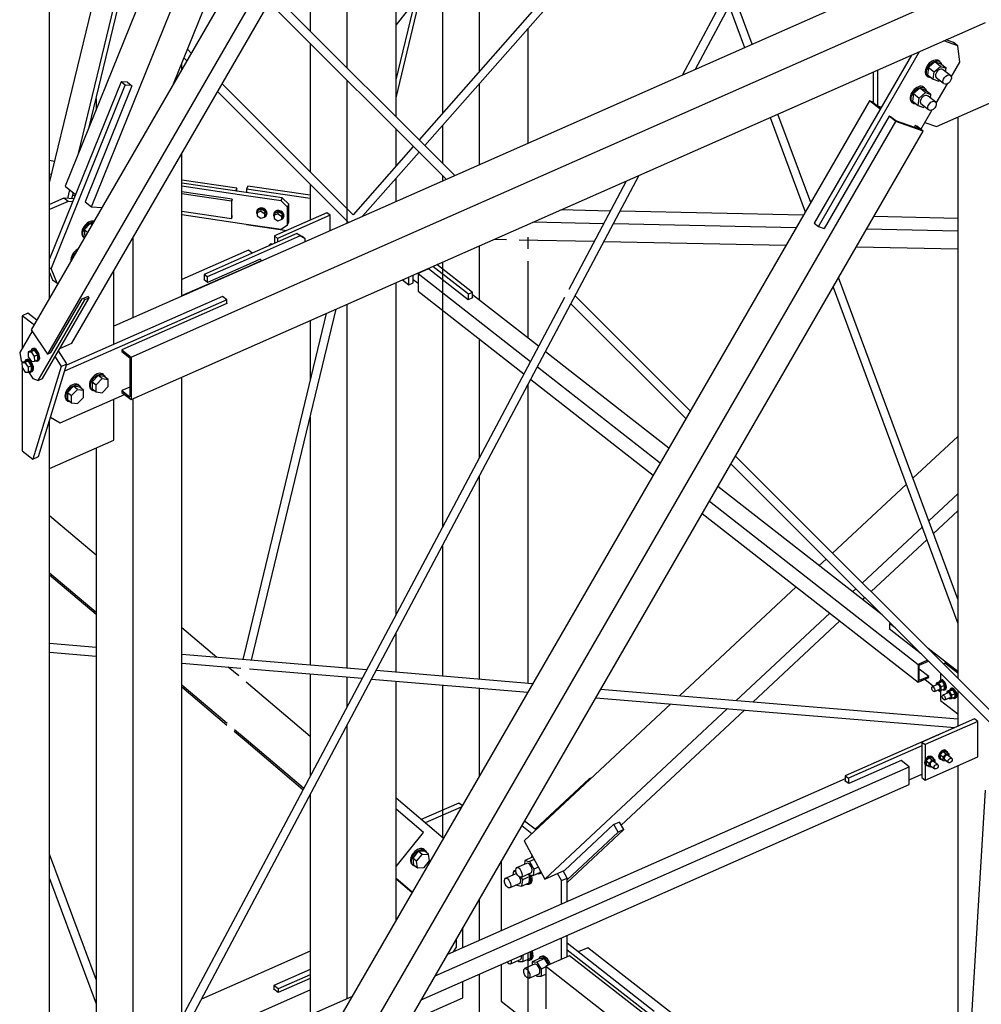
# Paper-space layout 'A0 Advance Steel' of a CAD drawing. Header units: millimetres. Extents: x 292 to 712, y 182 to 776.
# Tile 45 of 61: x 431 to 461, y 530 to 560. Entities that reach past the tile are written whole.
import ezdxf

# ---------------------------------------------------------------- set-up
doc = ezdxf.new("R2010")
doc.units = ezdxf.units.MM
for name, color, linetype in [('AS_Belki', 145, 'CONTINUOUS'), ('AS_Blachy', 30, 'CONTINUOUS'), ('AS_Sruby', 9, 'CONTINUOUS')]:
    doc.layers.add(name, color=color, linetype=linetype)

psp = doc.layouts.new('A0 Advance Steel')

# ---------------------------------------------------------------- linework, layer by layer
at = {"layer": 'AS_Belki', "linetype": 'Continuous', "ltscale": 0.15}
for p, q in [((438.346, 559.598), (440.964, 564.12)), ((436.135, 558.335), (438.346, 563.808)), ((441.418, 563.556), (441.418, 558.825)), ((433.646, 554.594), (437.214, 563.427)), ((442.91, 557.335), (442.91, 563.336)), ((440.297, 562.968), (440.297, 559.946)), ((444.322, 563.128), (444.322, 557.441)), ((445.444, 562.962), (445.444, 558.714)), ((435.931, 562.86), (432.845, 555.22)), ((433.249, 556.221), (434.724, 562.327)), ((433.573, 557.023), (434.87, 562.392)), ((448.756, 562.474), (443.612, 556.634)), ((443.787, 556.459), (449.049, 562.431)), ((438.346, 562.154), (431.807, 550.857)), ((433.97, 561.995), (432.37, 555.368)), ((453.328, 561.8), (451.632, 558.608)), ((452.026, 558.782), (453.608, 561.759)), ((438.346, 551.568), (460.85, 561.502)), ((432.37, 551.83), (432.37, 561.288)), ((457.433, 561.169), (438.346, 552.744)), ((439.051, 560.815), (444.438, 555.433)), ((444.699, 555.548), (439.188, 561.053)), ((442.91, 557.915), (443.676, 561.086)), ((442.91, 558.454), (443.49, 560.852)), ((453.746, 559.542), (453.205, 561.002)), ((438.346, 560.557), (432.301, 550.114)), ((453.044, 560.698), (453.511, 559.438)), ((438.346, 550.273), (460.85, 560.207)), ((446.936, 556.535), (446.936, 560.033)), ((433.047, 550.443), (438.346, 559.598)), ((436.679, 559.275), (436.562, 559.391)), ((440.297, 559.571), (440.297, 555.661)), ((436.454, 559.124), (436.542, 559.037)), ((436.395, 558.784), (436.395, 558.979)), ((441.418, 558.45), (441.418, 554.1)), ((434.871, 558.278), (433.446, 554.751)), ((434.724, 558.385), (434.726, 558.391)), ((434.726, 558.391), (434.734, 558.384)), ((434.734, 558.384), (434.871, 558.278)), ((437.479, 558.1), (438.346, 557.234)), ((438.346, 557.609), (437.617, 558.338)), ((445.444, 558.339), (445.444, 555.877)), ((433.782, 557.886), (433.782, 557.539)), ((457.316, 557.82), (438.346, 525.003)), ((457.642, 557.566), (457.316, 557.82)), ((457.433, 557.779), (457.316, 557.82)), ((441.604, 554.355), (438.346, 557.609)), ((457.649, 557.578), (457.398, 557.774)), ((457.458, 557.753), (457.398, 557.774)), ((438.346, 557.234), (441.463, 554.12)), ((454.298, 557.315), (455.363, 554.441)), ((455.53, 554.73), (454.533, 557.419)), ((457.917, 557.351), (455.941, 553.933)), ((458.117, 557.194), (457.917, 557.351)), ((457.959, 557.336), (457.917, 557.351)), ((458.119, 557.211), (457.959, 557.336)), ((458.873, 556.944), (458.119, 557.211)), ((460.002, 557.321), (460.002, 540.26)), ((438.346, 522.991), (458.117, 557.194)), ((442.91, 555.838), (442.91, 556.959)), ((444.322, 557.066), (444.322, 555.924)), ((458.955, 556.898), (458.117, 557.194)), ((458.713, 557.069), (458.68, 557.012)), ((458.873, 556.944), (458.713, 557.069)), ((458.755, 557.054), (458.713, 557.069)), ((458.955, 556.898), (458.755, 557.054)), ((438.346, 521.245), (458.955, 556.898)), ((443.436, 556.435), (441.604, 554.355)), ((432.517, 555.979), (432.37, 556.001)), ((436.395, 551.883), (436.395, 556.228)), ((441.895, 554.31), (443.612, 556.259)), ((432.37, 555.597), (432.423, 555.589)), ((438.064, 555.161), (436.395, 555.407)), ((438.346, 533.039), (450.311, 555.555)), ((442.91, 554.759), (442.91, 555.463)), ((444.322, 555.549), (444.322, 555.382)), ((432.845, 555.22), (433.161, 554.974)), ((432.919, 554.853), (432.982, 555.114)), ((438.064, 555.161), (438.028, 555.078)), ((438.041, 555.076), (438.054, 555.106)), ((438.054, 555.106), (438.054, 555.074)), ((438.064, 555.073), (438.064, 555.161)), ((440.297, 555.285), (440.297, 554.189)), ((449.917, 555.381), (448.166, 552.085)), ((433.047, 554.845), (433.091, 555.028)), ((433.073, 554.954), (433.148, 554.943)), ((437.921, 554.827), (436.395, 555.052)), ((436.395, 555.003), (437.901, 554.781)), ((437.921, 554.827), (437.901, 554.781)), ((437.921, 554.794), (437.921, 554.827)), ((433.446, 554.751), (433.646, 554.594)), ((433.646, 554.594), (433.959, 554.575)), ((437.901, 554.781), (437.901, 554.242)), ((437.911, 554.772), (437.921, 554.794)), ((437.911, 554.297), (437.911, 554.772)), ((436.395, 554.464), (437.901, 554.242)), ((437.901, 554.242), (437.921, 554.287)), ((437.921, 554.32), (437.911, 554.321)), ((437.921, 554.32), (437.911, 554.297)), ((437.921, 554.287), (437.921, 554.32)), ((449.432, 554.468), (447.921, 554.5)), ((455.307, 554.344), (449.73, 554.462)), ((460.002, 554.245), (457.453, 554.299)), ((449.226, 554.081), (447.074, 554.126)), ((455.083, 553.957), (449.524, 554.074)), ((455.941, 553.933), (455.933, 553.94)), ((460.002, 553.854), (457.23, 553.912)), ((434.903, 553.65), (434.903, 551.224)), ((445.908, 553.611), (446.27, 553.603)), ((446.936, 553.313), (446.936, 553.67)), ((445.444, 553.406), (445.444, 551.762)), ((446.654, 553.595), (448.943, 553.547)), ((449.241, 553.541), (454.775, 553.424)), ((456.921, 553.379), (460.002, 553.314)), ((438.346, 553.244), (436.395, 552.383)), ((438.419, 553.276), (438.346, 553.244)), ((438.535, 553.186), (438.419, 553.276)), ((438.346, 552.744), (434.325, 550.969)), ((436.395, 551.893), (438.346, 552.754)), ((438.346, 552.813), (437.172, 552.295)), ((438.771, 553.001), (438.346, 552.813)), ((438.346, 552.754), (438.819, 552.963)), ((438.819, 552.963), (438.771, 553.001)), ((438.819, 552.953), (438.819, 552.963)), ((443.9, 552.708), (443.58, 552.567)), ((445.101, 551.769), (443.9, 552.708)), ((444.322, 552.911), (444.322, 544.852)), ((446.936, 550.596), (446.936, 552.938)), ((443.58, 552.567), (447.001, 549.893)), ((443.58, 552.567), (443.58, 552.027)), ((460.002, 542.662), (456.379, 552.44)), ((437.06, 552.383), (437.068, 552.386)), ((437.068, 552.376), (437.06, 552.383)), ((437.172, 552.295), (437.068, 552.376)), ((442.91, 542.195), (442.91, 552.288)), ((456.212, 552.151), (460.002, 541.923)), ((433.355, 551.797), (433.547, 551.882)), ((433.547, 551.882), (433.54, 551.871)), ((448.035, 551.84), (438.346, 533.606)), ((443.58, 552.027), (446.798, 549.512)), ((445.24, 551.83), (445.101, 551.769)), ((447.246, 550.354), (445.24, 551.921)), ((445.24, 551.843), (445.251, 551.835)), ((445.251, 551.835), (445.24, 551.83)), ((451.865, 548.389), (448.362, 551.888)), ((432.408, 550.161), (433.355, 551.797)), ((437.765, 551.655), (434.568, 550.243)), ((434.848, 550.024), (438.346, 551.568)), ((437.757, 551.661), (437.765, 551.655)), ((441.418, 551.629), (441.418, 540.556)), ((448.232, 551.643), (451.727, 548.152)), ((440.789, 551.352), (438.346, 541.237)), ((438.509, 540.799), (441.09, 551.485)), ((440.297, 551.134), (440.297, 549.314)), ((431.807, 550.857), (432.301, 550.114)), ((432.678, 550.28), (433.047, 550.443)), ((434.325, 550.433), (434.343, 550.419)), ((445.444, 550.57), (445.444, 546.963)), ((432.301, 550.114), (432.408, 550.161)), ((434.568, 550.243), (434.848, 550.024)), ((434.568, 550.243), (434.568, 550.189)), ((434.568, 550.189), (434.808, 550.001)), ((434.848, 548.729), (438.346, 550.273)), ((434.848, 550.024), (434.848, 548.729)), ((451.209, 547.256), (447.459, 550.187)), ((434.808, 550.001), (434.808, 548.814)), ((447.214, 549.727), (450.95, 546.807)), ((436.395, 521.629), (436.395, 549.412)), ((446.936, 540.096), (446.936, 549.204)), ((447.011, 549.345), (450.735, 546.435)), ((434.808, 549.108), (434.568, 549.002)), ((434.568, 549.002), (434.808, 548.814)), ((434.568, 549.002), (434.568, 548.948)), ((434.568, 548.948), (434.848, 548.729)), ((434.903, 548.754), (434.903, 519.047)), ((432.37, 484.716), (432.37, 548.105)), ((440.297, 548.199), (440.297, 540.65)), ((460.002, 547.611), (458.639, 546.34)), ((433.782, 547.257), (433.782, 517.107)), ((461.396, 538.867), (453.242, 547.014)), ((453.104, 546.776), (461.222, 538.666)), ((445.444, 546.396), (445.444, 540.221)), ((458.436, 546.15), (456.197, 544.061)), ((457.707, 542.177), (452.706, 546.086)), ((460.002, 545.865), (459.12, 545.042)), ((452.446, 545.637), (458.8, 540.672)), ((452.231, 545.266), (458.8, 540.132)), ((459.265, 544.653), (460.002, 545.341)), ((433.782, 544.002), (432.37, 545.198)), ((458.917, 544.852), (457.101, 543.158)), ((457.372, 542.887), (459.061, 544.463)), ((444.322, 544.285), (444.322, 540.314)), ((456.003, 543.88), (455.787, 543.678)), ((433.782, 542.255), (432.37, 543.451)), ((432.37, 543.398), (433.782, 542.203)), ((455.092, 543.03), (451.537, 539.713)), ((456.907, 542.977), (456.805, 542.882)), ((457.111, 542.643), (457.178, 542.706)), ((456.111, 542.234), (453.255, 539.57)), ((453.771, 539.527), (456.416, 541.995)), ((437.46, 540.886), (436.395, 541.788)), ((442.91, 540.432), (442.91, 541.628)), ((457.918, 541.752), (457.929, 541.757)), ((458.906, 540.98), (457.918, 541.752)), ((433.782, 541.192), (432.37, 541.31)), ((432.37, 541.046), (433.782, 540.928)), ((438.346, 541.237), (438.245, 540.821)), ((438.346, 540.812), (436.395, 540.975)), ((442.013, 540.507), (438.346, 540.812)), ((459.087, 540.799), (458.8, 540.672)), ((458.832, 540.653), (459.11, 540.776)), ((436.395, 540.71), (438.183, 540.561)), ((438.125, 540.322), (437.806, 540.593)), ((438.447, 540.539), (441.878, 540.253)), ((447.065, 540.086), (442.302, 540.483)), ((458.8, 540.672), (458.8, 540.132)), ((458.832, 540.179), (458.832, 540.653)), ((459.12, 540.306), (458.832, 540.531)), ((440.297, 538.483), (438.349, 540.133)), ((440.297, 540.385), (440.297, 537.277)), ((441.418, 540.292), (441.418, 539.387)), ((442.167, 540.229), (446.919, 539.833)), ((442.91, 532.899), (442.91, 540.167)), ((458.8, 540.132), (459.12, 540.273)), ((459.12, 540.306), (458.832, 540.179)), ((459.12, 540.273), (459.12, 540.306)), ((437.775, 538.872), (436.395, 540.041)), ((436.395, 539.988), (437.764, 538.829)), ((444.322, 540.05), (444.322, 535.408)), ((445.444, 539.956), (445.444, 537.282)), ((460.002, 539.008), (449.137, 539.913)), ((460.002, 539.884), (460.002, 538.788)), ((448.991, 539.661), (459.917, 538.75)), ((451.276, 539.47), (446.81, 535.303)), ((452.995, 539.327), (447.44, 534.144)), ((449.763, 535.787), (453.511, 539.284)), ((437.988, 538.639), (438.346, 538.336)), ((438.346, 538.389), (437.998, 538.683)), ((441.418, 538.82), (441.418, 530.501)), ((440.099, 536.904), (438.346, 538.389)), ((438.346, 538.336), (440.079, 536.868)), ((458.285, 537.75), (456.686, 537.045)), ((458.525, 537.562), (458.285, 537.75)), ((444.097, 531.194), (458.525, 537.562)), ((458.525, 537.023), (458.525, 537.562)), ((460.002, 537.591), (460.002, 525.22)), ((456.582, 537.194), (444.477, 531.851)), ((456.574, 537.132), (456.582, 537.136)), ((456.582, 537.126), (456.574, 537.132)), ((443.678, 530.469), (458.525, 537.023)), ((456.686, 537.045), (456.582, 537.126)), ((460.842, 536.852), (460.17, 525.844)), ((440.287, 536.692), (440.297, 536.684)), ((440.297, 536.71), (440.297, 530.006)), ((443.749, 535.559), (442.91, 536.269)), ((448.048, 534.413), (449.532, 535.798)), ((449.532, 535.798), (449.724, 535.883)), ((449.724, 535.883), (449.716, 535.874)), ((442.911, 534.522), (443.749, 535.559)), ((446.81, 535.303), (447.44, 534.144)), ((433.782, 531.088), (432.37, 534.897)), ((442.911, 534.522), (442.91, 534.522)), ((442.91, 534.522), (442.911, 534.522)), ((432.37, 534.159), (433.782, 530.349)), ((447.44, 534.144), (448.048, 534.413)), ((438.346, 533.606), (436.395, 529.935)), ((445.444, 533.523), (445.444, 532.278)), ((436.395, 529.368), (438.346, 533.039)), ((448.752, 532.055), (448.456, 531.925)), ((458.962, 524.075), (448.752, 532.055)), ((440.297, 531.948), (438.346, 531.086)), ((446.936, 518.767), (446.936, 531.907)), ((448.187, 531.806), (447.473, 531.49)), ((450.59, 529.928), (448.187, 531.806)), ((447.473, 531.49), (457.683, 523.511)), ((447.473, 531.49), (447.473, 530.196)), ((445.444, 531.249), (445.444, 518.108)), ((438.346, 531.086), (436.991, 530.488)), ((440.297, 531.115), (439.327, 530.687)), ((438.346, 529.911), (440.297, 530.772)), ((439.183, 530.8), (439.191, 530.803)), ((439.191, 530.793), (439.183, 530.8)), ((439.327, 530.687), (439.191, 530.793)), ((441.56, 530.564), (439.604, 529.7))]:
    psp.add_line(p, q, dxfattribs=at)
at = {"layer": 'AS_Blachy', "linetype": 'Continuous', "ltscale": 0.15}
for p, q in [((442.91, 560.127), (444.06, 561.567)), ((460.004, 559.497), (459.582, 559.647)), ((459.876, 559.597), (459.65, 559.677)), ((460.004, 559.497), (459.876, 559.597)), ((455.766, 553.999), (458.842, 559.32)), ((460.067, 558.995), (460.004, 559.497)), ((458.592, 559.21), (455.638, 554.099)), ((457.433, 558.698), (457.433, 557.773)), ((457.561, 558.755), (457.561, 557.672)), ((459.807, 558.544), (460.067, 558.995)), ((434.544, 558.396), (432.37, 553.015)), ((432.416, 552.712), (434.672, 558.296)), ((434.672, 558.296), (434.544, 558.396)), ((434.734, 558.384), (434.544, 558.396)), ((434.863, 558.284), (434.672, 558.296)), ((459.346, 557.747), (459.689, 558.341)), ((459.358, 557.036), (461.52, 557.99)), ((457.433, 557.773), (457.561, 557.672)), ((457.561, 557.672), (457.679, 557.631)), ((458.886, 556.952), (459.228, 557.543)), ((459.007, 557.16), (459.358, 557.036)), ((438.346, 555.031), (436.395, 555.319)), ((438.346, 554.934), (436.395, 555.222)), ((438.403, 555.227), (438.364, 555.136)), ((440.297, 554.851), (438.364, 555.136)), ((438.364, 555.136), (438.364, 555.028)), ((440.297, 554.948), (438.403, 555.227)), ((432.805, 554.86), (432.37, 554.668)), ((432.934, 554.76), (432.805, 554.86)), ((432.811, 554.86), (432.805, 554.86)), ((433.108, 554.842), (432.811, 554.86)), ((439.45, 554.868), (438.346, 555.031)), ((439.347, 554.786), (438.346, 554.934)), ((439.411, 554.777), (439.45, 554.868)), ((439.644, 554.678), (439.45, 554.868)), ((432.934, 554.76), (432.37, 554.511)), ((433.071, 554.752), (432.934, 554.76)), ((439.411, 554.777), (439.347, 554.786)), ((439.605, 554.586), (439.411, 554.777)), ((439.605, 554.586), (439.644, 554.678)), ((439.605, 554.047), (439.605, 554.586)), ((439.644, 554.138), (439.644, 554.678)), ((436.395, 554.358), (438.346, 554.071)), ((440.809, 554.415), (439.211, 553.709)), ((440.906, 554.34), (439.307, 553.634)), ((440.906, 554.34), (440.809, 554.415)), ((440.906, 553.874), (440.906, 554.34)), ((438.346, 554.071), (439.411, 553.914)), ((438.364, 554.068), (438.364, 554.057)), ((438.364, 554.057), (439.589, 553.876)), ((439.411, 553.914), (439.605, 554.047)), ((439.605, 554.047), (439.644, 554.138)), ((455.638, 554.099), (455.766, 553.999)), ((455.766, 553.999), (455.943, 553.936)), ((439.893, 553.785), (438.346, 553.102)), ((439.989, 553.71), (438.346, 552.985)), ((439.211, 553.709), (439.307, 553.634)), ((439.211, 553.709), (439.211, 553.484)), ((439.307, 553.634), (439.307, 553.526)), ((439.989, 553.71), (439.893, 553.785)), ((440.053, 553.694), (439.893, 553.785)), ((440.149, 553.619), (439.989, 553.71)), ((440.149, 553.619), (440.053, 553.694)), ((440.149, 553.54), (440.149, 553.619)), ((438.346, 553.102), (437.068, 552.538)), ((432.37, 552.748), (432.416, 552.712)), ((432.416, 552.712), (432.43, 552.675)), ((438.346, 552.985), (437.164, 552.463)), ((445.112, 551.935), (444.029, 552.782)), ((445.24, 551.992), (444.157, 552.838)), ((432.37, 552.6), (432.455, 552.379)), ((432.43, 552.675), (432.584, 552.279)), ((434.325, 550.41), (434.325, 552.65)), ((437.164, 552.463), (437.068, 552.538)), ((437.068, 552.538), (437.068, 552.376)), ((437.164, 552.463), (437.164, 552.301)), ((443.302, 552.222), (443.302, 552.461)), ((443.43, 552.279), (443.43, 552.517)), ((432.455, 552.379), (432.584, 552.279)), ((432.584, 552.279), (432.628, 552.276)), ((443.107, 552.375), (443.302, 552.222)), ((443.302, 552.222), (443.43, 552.279)), ((443.43, 552.387), (443.58, 552.269)), ((432.15, 549.37), (433.571, 551.824)), ((437.629, 551.869), (432.882, 549.773)), ((433.443, 551.768), (433.408, 551.821)), ((433.571, 551.824), (433.443, 551.768)), ((433.571, 551.824), (433.536, 551.877)), ((437.757, 551.769), (437.629, 551.869)), ((445.24, 551.992), (445.112, 551.935)), ((445.112, 551.773), (445.112, 551.935)), ((445.24, 551.83), (445.24, 551.992)), ((432.023, 549.313), (433.443, 551.768)), ((437.757, 551.769), (432.826, 549.592)), ((437.757, 551.651), (437.757, 551.769)), ((431.709, 551.357), (431.538, 551.281)), ((431.866, 551.025), (431.538, 551.281)), ((431.538, 551.281), (431.538, 550.302)), ((431.975, 551.148), (431.709, 551.357)), ((431.892, 551.005), (431.866, 551.025)), ((431.835, 550.815), (431.458, 550.163)), ((431.458, 550.163), (431.507, 549.905)), ((432.535, 550.034), (432.724, 549.74)), ((432.894, 549.815), (432.639, 550.213)), ((431.507, 549.905), (431.539, 549.857)), ((431.538, 549.858), (431.538, 549.857)), ((432.724, 549.74), (431.859, 546.92)), ((432.029, 546.995), (432.894, 549.815)), ((432.724, 549.74), (432.894, 549.815)), ((431.538, 549.691), (431.538, 547.17)), ((431.728, 549.573), (431.86, 549.374)), ((431.86, 549.374), (432.023, 549.313)), ((432.023, 549.313), (432.15, 549.37)), ((432.694, 548.023), (434.648, 548.886)), ((434.325, 547.497), (434.325, 548.743)), ((432.397, 548.193), (432.694, 548.023)), ((432.37, 546.634), (434.325, 547.497)), ((431.538, 547.17), (431.859, 546.92)), ((431.859, 546.92), (432.029, 546.995)), ((457.955, 541.93), (457.929, 541.918)), ((458.102, 541.783), (457.929, 541.918)), ((457.929, 541.918), (457.929, 541.744)), ((460.002, 540.454), (459.108, 541.153)), ((459.611, 540.712), (459.569, 540.693)), ((460.002, 540.406), (459.611, 540.712)), ((458.998, 540.22), (459.267, 540.01)), ((459.483, 540.403), (459.483, 540.192)), ((459.409, 539.898), (459.413, 539.895)), ((459.429, 539.882), (459.483, 539.84)), ((459.483, 539.882), (459.483, 539.576)), ((459.483, 539.576), (460.002, 539.17)), ((460.515, 539.014), (458.916, 538.309)), ((460.611, 538.939), (459.012, 538.233)), ((460.611, 538.939), (460.515, 539.014)), ((460.611, 537.86), (460.611, 538.939)), ((459.406, 538.535), (456.582, 537.288)), ((459.406, 538.535), (459.414, 538.528)), ((459.416, 538.529), (459.406, 538.535)), ((458.916, 538.201), (456.678, 537.213)), ((458.916, 538.309), (459.012, 538.233)), ((458.916, 538.309), (458.916, 537.23)), ((459.012, 538.233), (459.012, 537.766)), ((459.012, 537.154), (460.611, 537.86)), ((459.012, 537.622), (459.012, 537.154)), ((448.787, 537.193), (447.141, 535.658)), ((448.88, 537.234), (448.787, 537.193)), ((448.804, 537.163), (448.787, 537.193)), ((456.582, 537.288), (456.678, 537.213)), ((456.582, 537.288), (456.582, 537.126)), ((456.678, 537.213), (456.678, 537.051)), ((458.525, 537.165), (458.916, 537.337)), ((458.916, 537.23), (459.012, 537.154)), ((444.348, 535.386), (442.91, 536.604)), ((444.819, 536.456), (443.68, 535.953)), ((444.895, 536.333), (443.801, 535.85)), ((444.92, 536.376), (444.819, 536.456)), ((447.046, 535.523), (446.739, 535.764)), ((447.141, 535.658), (446.822, 535.907)), ((447.168, 535.637), (447.141, 535.658)), ((448.117, 534.039), (449.84, 535.646)), ((449.669, 535.571), (449.543, 535.803)), ((449.84, 535.646), (449.669, 535.571)), ((449.84, 535.646), (449.714, 535.878)), ((449.669, 535.571), (448.117, 534.123)), ((446.105, 534.667), (446.105, 532.57)), ((443.399, 533.745), (442.91, 534.159)), ((442.91, 534.151), (443.396, 533.739)), ((447.947, 534.096), (447.828, 534.316)), ((447.947, 534.096), (448.117, 534.171)), ((448.117, 534.171), (447.998, 534.391)), ((448.117, 533.458), (448.117, 534.171)), ((447.947, 533.383), (447.947, 534.096)), ((444.947, 532.059), (444.947, 532.664)), ((447.947, 531.7), (447.947, 532.354)), ((448.117, 531.775), (448.117, 532.429)), ((444.663, 531.933), (444.755, 532.068)), ((444.755, 532.068), (444.755, 532.333)), ((450.771, 530.115), (448.117, 532.19)), ((450.601, 530.04), (448.117, 531.981)), ((446.105, 531.54), (446.105, 530.432)), ((440.297, 531.389), (439.191, 530.901)), ((440.297, 531.233), (439.319, 530.801)), ((439.319, 530.801), (439.191, 530.901)), ((439.191, 530.901), (439.191, 530.793)), ((444.947, 530.528), (444.947, 531.029)), ((439.319, 530.801), (439.319, 530.693)), ((443.29, 529.797), (444.947, 530.528)), ((446.105, 530.432), (447.947, 528.992))]:
    psp.add_line(p, q, dxfattribs=at)
at = {"layer": 'AS_Sruby', "linetype": 'Continuous', "ltscale": 0.15}
for p, q in [((459.312, 559.003), (459.116, 558.837)), ((459.484, 558.868), (459.312, 559.003)), ((459.478, 558.944), (459.312, 559.003)), ((459.46, 559.012), (459.428, 559.037)), ((459.116, 558.837), (459.086, 558.613)), ((459.116, 558.837), (459.288, 558.703)), ((459.259, 558.478), (459.288, 558.703)), ((459.288, 558.703), (459.484, 558.868)), ((459.65, 558.81), (459.478, 558.944)), ((459.484, 558.868), (459.65, 558.81)), ((459.794, 558.578), (459.566, 558.757)), ((459.636, 558.702), (459.65, 558.81)), ((459.072, 558.571), (459.104, 558.546)), ((459.086, 558.613), (459.259, 558.478)), ((459.259, 558.478), (459.424, 558.42)), ((459.343, 558.531), (459.571, 558.353)), ((459.424, 558.42), (459.454, 558.445)), ((458.851, 558.206), (458.655, 558.04)), ((459.023, 558.071), (458.851, 558.206)), ((459.017, 558.147), (458.851, 558.206)), ((458.999, 558.214), (458.967, 558.239)), ((459.189, 558.012), (459.017, 558.147)), ((458.655, 558.04), (458.625, 557.815)), ((458.625, 557.815), (458.798, 557.681)), ((458.655, 558.04), (458.828, 557.905)), ((458.798, 557.681), (458.828, 557.905)), ((458.828, 557.905), (459.023, 558.071)), ((459.023, 558.071), (459.189, 558.012)), ((459.333, 557.781), (459.105, 557.959)), ((459.175, 557.905), (459.189, 558.012)), ((458.611, 557.773), (458.643, 557.748)), ((458.798, 557.681), (458.963, 557.622)), ((458.882, 557.734), (459.11, 557.555)), ((458.963, 557.622), (458.993, 557.647)), ((438.821, 554.52), (438.709, 554.483)), ((438.797, 554.463), (438.821, 554.52)), ((438.933, 554.45), (438.821, 554.52)), ((438.686, 554.502), (438.678, 554.483)), ((438.709, 554.483), (438.685, 554.426)), ((438.685, 554.426), (438.797, 554.463)), ((438.685, 554.426), (438.685, 554.318)), ((438.685, 554.318), (438.797, 554.247)), ((438.797, 554.463), (438.909, 554.393)), ((438.797, 554.247), (438.909, 554.285)), ((438.909, 554.393), (438.933, 554.45)), ((438.909, 554.393), (438.909, 554.285)), ((438.909, 554.285), (438.933, 554.342)), ((438.933, 554.342), (438.933, 554.45)), ((438.965, 554.341), (438.973, 554.36)), ((439.203, 554.426), (439.195, 554.407)), ((439.226, 554.406), (439.202, 554.349)), ((439.202, 554.349), (439.314, 554.387)), ((439.202, 554.349), (439.202, 554.241)), ((439.202, 554.241), (439.314, 554.171)), ((439.339, 554.444), (439.226, 554.406)), ((439.314, 554.387), (439.339, 554.444)), ((439.314, 554.387), (439.426, 554.316)), ((439.314, 554.171), (439.426, 554.208)), ((439.451, 554.373), (439.339, 554.444)), ((439.426, 554.316), (439.451, 554.373)), ((439.426, 554.316), (439.426, 554.208)), ((439.426, 554.208), (439.451, 554.265)), ((439.451, 554.265), (439.451, 554.373)), ((439.482, 554.265), (439.49, 554.284)), ((433.601, 554.089), (433.424, 553.891)), ((433.654, 554.048), (433.601, 554.089)), ((433.675, 554.084), (433.601, 554.089)), ((433.406, 553.67), (433.426, 553.654)), ((433.424, 553.891), (433.437, 553.682)), ((433.52, 553.816), (433.424, 553.891)), ((433.437, 553.682), (433.44, 553.679)), ((439.143, 553.454), (439.134, 553.461)), ((431.822, 550.226), (431.716, 550.179)), ((431.716, 550.179), (431.807, 550.184)), ((431.716, 550.179), (431.719, 550.032)), ((431.719, 550.032), (431.813, 549.89)), ((431.913, 550.231), (431.807, 550.184)), ((431.807, 550.184), (431.901, 550.042)), ((431.913, 550.231), (431.822, 550.226)), ((431.873, 550.283), (431.841, 550.269)), ((432.008, 550.089), (431.901, 550.042)), ((431.901, 550.042), (431.905, 549.895)), ((432.008, 550.089), (431.913, 550.231)), ((432.011, 549.942), (432.008, 550.089)), ((431.633, 549.899), (431.526, 549.852)), ((431.526, 549.852), (431.617, 549.856)), ((431.526, 549.852), (431.53, 549.705)), ((431.724, 549.903), (431.617, 549.856)), ((431.617, 549.856), (431.712, 549.714)), ((431.724, 549.903), (431.633, 549.899)), ((431.683, 549.955), (431.651, 549.941)), ((431.818, 549.761), (431.712, 549.714)), ((431.712, 549.714), (431.715, 549.567)), ((431.818, 549.761), (431.724, 549.903)), ((431.813, 549.89), (431.905, 549.895)), ((431.822, 549.614), (431.818, 549.761)), ((431.905, 549.895), (432.011, 549.942)), ((431.993, 549.899), (432.025, 549.913)), ((431.53, 549.705), (431.624, 549.563)), ((431.624, 549.563), (431.715, 549.567)), ((431.715, 549.567), (431.822, 549.614)), ((431.803, 549.572), (431.835, 549.586)), ((433.845, 549.463), (433.661, 549.274)), ((433.966, 549.369), (433.845, 549.463)), ((434.03, 549.437), (433.845, 549.463)), ((434.011, 549.489), (433.979, 549.514)), ((434.15, 549.343), (434.03, 549.437)), ((433.099, 549.134), (432.915, 548.945)), ((433.219, 549.04), (433.099, 549.134)), ((433.284, 549.108), (433.099, 549.134)), ((433.265, 549.159), (433.233, 549.184)), ((433.661, 549.274), (433.781, 549.18)), ((433.661, 549.274), (433.661, 549.058)), ((433.781, 549.18), (433.966, 549.369)), ((433.781, 548.964), (433.781, 549.18)), ((433.966, 549.369), (434.15, 549.343)), ((433.966, 548.938), (434.15, 549.127)), ((434.15, 549.127), (434.15, 549.343)), ((432.915, 548.945), (433.035, 548.851)), ((432.915, 548.945), (432.915, 548.729)), ((433.035, 548.851), (433.219, 549.04)), ((433.035, 548.635), (433.035, 548.851)), ((433.219, 549.04), (433.404, 549.014)), ((433.404, 549.014), (433.284, 549.108)), ((433.404, 548.798), (433.404, 549.014)), ((433.648, 549.032), (433.68, 549.007)), ((433.661, 549.058), (433.781, 548.964)), ((433.781, 548.964), (433.966, 548.938)), ((432.901, 548.702), (432.933, 548.677)), ((432.915, 548.729), (433.035, 548.635)), ((433.035, 548.635), (433.219, 548.609)), ((433.219, 548.609), (433.404, 548.798)), ((459.467, 540.15), (459.352, 540.099)), ((459.536, 540.149), (459.421, 540.099)), ((459.536, 540.149), (459.467, 540.15)), ((459.495, 540.198), (459.468, 540.186)), ((459.606, 540.041), (459.536, 540.149)), ((459.387, 540.063), (459.225, 539.991)), ((459.293, 539.847), (459.455, 539.918)), ((459.352, 540.099), (459.421, 540.099)), ((459.352, 540.099), (459.352, 540.047)), ((459.411, 539.899), (459.421, 539.882)), ((459.421, 540.099), (459.491, 539.99)), ((459.421, 539.882), (459.491, 539.882)), ((459.491, 539.99), (459.606, 540.041)), ((459.491, 539.99), (459.491, 539.882)), ((459.491, 539.882), (459.606, 539.933)), ((459.604, 539.897), (459.631, 539.908)), ((459.606, 539.933), (459.606, 540.041)), ((459.787, 539.899), (459.672, 539.848)), ((459.672, 539.848), (459.742, 539.848)), ((459.672, 539.848), (459.672, 539.797)), ((459.857, 539.899), (459.742, 539.848)), ((459.742, 539.848), (459.811, 539.74)), ((459.857, 539.899), (459.787, 539.899)), ((459.816, 539.947), (459.789, 539.936)), ((459.926, 539.791), (459.857, 539.899)), ((459.708, 539.812), (459.546, 539.741)), ((459.614, 539.596), (459.776, 539.668)), ((459.731, 539.648), (459.742, 539.632)), ((459.742, 539.632), (459.811, 539.632)), ((459.811, 539.74), (459.926, 539.791)), ((459.811, 539.74), (459.811, 539.632)), ((459.811, 539.632), (459.926, 539.683)), ((459.925, 539.646), (459.951, 539.658)), ((459.926, 539.683), (459.926, 539.791)), ((459.656, 538.045), (459.636, 538.061)), ((459.139, 537.833), (459.047, 537.739)), ((459.047, 537.739), (459.133, 537.671)), ((459.047, 537.739), (459.047, 537.63)), ((459.133, 537.671), (459.225, 537.766)), ((459.139, 537.833), (459.225, 537.766)), ((459.231, 537.82), (459.139, 537.833)), ((459.229, 537.857), (459.209, 537.872)), ((459.225, 537.766), (459.318, 537.753)), ((459.318, 537.753), (459.231, 537.82)), ((459.318, 537.687), (459.318, 537.753)), ((459.455, 537.798), (459.475, 537.782)), ((459.565, 538.022), (459.473, 537.927)), ((459.473, 537.927), (459.559, 537.859)), ((459.473, 537.927), (459.473, 537.819)), ((459.473, 537.819), (459.559, 537.751)), ((459.559, 537.859), (459.652, 537.954)), ((459.559, 537.751), (459.559, 537.859)), ((459.559, 537.751), (459.652, 537.738)), ((459.565, 538.022), (459.652, 537.954)), ((459.658, 538.008), (459.565, 538.022)), ((459.607, 537.78), (459.728, 537.685)), ((459.652, 537.954), (459.744, 537.941)), ((459.652, 537.738), (459.656, 537.742)), ((459.744, 537.941), (459.658, 538.008)), ((459.819, 537.816), (459.697, 537.912)), ((459.744, 537.875), (459.744, 537.941)), ((459.029, 537.609), (459.049, 537.594)), ((459.047, 537.63), (459.133, 537.563)), ((459.133, 537.563), (459.133, 537.671)), ((459.133, 537.563), (459.225, 537.55)), ((459.18, 537.592), (459.302, 537.497)), ((459.225, 537.55), (459.229, 537.554)), ((459.392, 537.628), (459.271, 537.723)), ((443.799, 535.016), (443.767, 535.041)), ((443.584, 534.988), (443.417, 534.78)), ((443.417, 534.78), (443.447, 534.58)), ((443.537, 534.687), (443.417, 534.78)), ((443.537, 534.687), (443.704, 534.894)), ((443.782, 534.995), (443.584, 534.988)), ((443.704, 534.894), (443.584, 534.988)), ((443.704, 534.894), (443.902, 534.901)), ((443.902, 534.901), (443.782, 534.995)), ((443.932, 534.701), (443.902, 534.901)), ((447.059, 534.809), (446.83, 534.708)), ((447.119, 534.735), (446.977, 534.672)), ((447.082, 534.803), (447.059, 534.809)), ((443.398, 534.584), (443.43, 534.559)), ((443.447, 534.58), (443.567, 534.486)), ((443.567, 534.486), (443.537, 534.687)), ((443.567, 534.486), (443.765, 534.493)), ((443.765, 534.493), (443.932, 534.701)), ((446.879, 534.617), (446.575, 534.483)), ((446.83, 534.708), (446.816, 534.59)), ((446.83, 534.708), (446.977, 534.672)), ((446.977, 534.672), (447.102, 534.443)), ((447.102, 534.443), (447.079, 534.249)), ((447.244, 534.506), (447.102, 534.443)), ((446.533, 534.294), (446.229, 534.16)), ((446.484, 534.384), (446.47, 534.267)), ((446.556, 534.416), (446.484, 534.384)), ((446.484, 534.384), (446.563, 534.365)), ((446.712, 534.2), (446.755, 534.12)), ((446.727, 534.205), (447.03, 534.339)), ((446.984, 534.221), (446.755, 534.12)), ((446.927, 534.294), (446.932, 534.285)), ((446.932, 534.285), (447.079, 534.249)), ((446.984, 534.221), (446.952, 534.28)), ((446.962, 534.027), (446.984, 534.221)), ((447.079, 534.249), (447.308, 534.35)), ((447.299, 534.31), (447.34, 534.328)), ((447.308, 534.35), (447.312, 534.381)), ((446.38, 533.882), (446.684, 534.016)), ((446.581, 533.971), (446.586, 533.961)), ((446.586, 533.961), (446.733, 533.926)), ((446.755, 534.12), (446.733, 533.926)), ((446.733, 533.926), (446.962, 534.027)), ((446.952, 533.986), (446.995, 534.005)), ((446.771, 531.834), (446.771, 531.63)), ((447, 531.731), (447, 531.936)), ((447.342, 531.791), (447.299, 531.772)), ((446.398, 531.565), (446.702, 531.7)), ((446.614, 531.661), (446.634, 531.631)), ((446.634, 531.631), (446.771, 531.63)), ((446.771, 531.63), (447, 531.731)), ((447.127, 531.551), (446.823, 531.417)), ((446.988, 531.68), (447.03, 531.699)), ((447.287, 531.721), (447.057, 531.62)), ((447.057, 531.62), (447.195, 531.619)), ((447.057, 531.62), (447.057, 531.52)), ((447.424, 531.721), (447.195, 531.619)), ((447.195, 531.619), (447.332, 531.405)), ((447.424, 531.721), (447.287, 531.721)), ((447.473, 531.468), (447.332, 531.405)), ((447.549, 531.524), (447.424, 531.721)), ((446.959, 531.127), (447.263, 531.261)), ((447.175, 531.223), (447.195, 531.193)), ((447.195, 531.193), (447.332, 531.192)), ((447.332, 531.405), (447.332, 531.192)), ((447.332, 531.192), (447.473, 531.254))]:
    psp.add_line(p, q, dxfattribs=at)
at = {"layer": 'AS_Sruby', "linetype": 'Continuous', "ltscale": 0.15, "extrusion": (0.600783, -0.469537, 0.646989)}
for centre, radius in [((723.089, -11.836, 13.949), 0.16), ((722.176, -11.919, 14.047), 0.16), ((706.823, -20.136, 23.73), 0.08), ((706.412, -19.993, 23.563), 0.08)]:
    psp.add_circle(centre, radius, dxfattribs=at)
at = {"layer": 'AS_Sruby', "linetype": 'Continuous', "ltscale": 0.15, "extrusion": (-0.799412, -0.352872, 0.486233)}
for centre, radius in [((-308.479, 310.303, -557.66), 0.08), ((-308.12, 310.397, -557.827), 0.08), ((-308.471, 303.6, -545.613), 0.16), ((-308.315, 303.383, -545.222), 0.16), ((-305.563, 303.104, -544.721), 0.16)]:
    psp.add_circle(centre, radius, dxfattribs=at)
at = {"layer": 'AS_Sruby', "linetype": 'Continuous', "ltscale": 0.15, "extrusion": (0.600783, -0.469537, 0.646989)}
for centre, radius, start, end in [((723.089, -11.481, 13.531), 0.293, 0.9736, 180.9736), ((723.089, -11.649, 13.728), 0.16, 349.7236, 169.7236), ((722.176, -11.564, 13.628), 0.293, 0.9736, 180.9736), ((722.176, -11.731, 13.826), 0.16, 349.7236, 169.7236), ((703.423, -0.348, 0.411), 0.293, 15.1943, 181.4204), ((702.57, -0.507, 0.597), 0.293, 56.7109, 147.7162), ((706.412, -3.358, 3.958), 0.08, 5.3808, 107.056), ((699.915, -2.311, 2.724), 0.293, 5.3808, 185.3808), ((699.197, -2.062, 2.43), 0.293, 5.3808, 185.3808), ((706.823, -19.948, 23.51), 0.16, 5.3808, 185.3808), ((706.412, -19.806, 23.342), 0.16, 5.3808, 185.3808), ((706.412, -19.893, 23.445), 0.08, 5.3808, 185.3808), ((706.823, -20.036, 23.613), 0.08, 5.3808, 185.3808), ((694.538, -13.052, 15.383), 0.293, 358.538, 178.538)]:
    psp.add_arc(centre, radius, start, end, dxfattribs=at)
at = {"layer": 'AS_Sruby', "linetype": 'Continuous', "ltscale": 0.15, "extrusion": (-0.600783, 0.469537, -0.646989)}
for centre, radius, start, end in [((-723.089, -11.507, -13.562), 0.293, 329.2884, 210.877), ((-722.176, -11.59, -13.659), 0.293, 329.2883, 210.877), ((-703.423, -0.375, -0.442), 0.293, 3.0869, 152.5742), ((-702.57, -0.533, -0.628), 0.293, 53.5482, 101.974), ((-699.915, -2.338, -2.755), 0.293, 333.9214, 206.0076), ((-699.197, -2.089, -2.461), 0.293, 333.9216, 206.0077), ((-706.823, -19.965, -23.529), 0.16, 325.7678, 214.2262), ((-706.412, -19.822, -23.361), 0.16, 325.7677, 214.2262), ((-694.538, -13.079, -15.414), 0.293, 335.7709, 204.5949)]:
    psp.add_arc(centre, radius, start, end, dxfattribs=at)
at = {"layer": 'AS_Sruby', "linetype": 'Continuous', "ltscale": 0.15, "extrusion": (-0.243511, -0.569673, 0.784969)}
for centre, start, end in [((185.589, 535.561, -422.691), 325.1838, 226.4278), ((185.589, 535.577, -422.704), 356.0487, 176.0487), ((186.095, 535.682, -422.786), 356.0487, 176.0487), ((186.095, 535.666, -422.774), 325.1838, 226.4278)]:
    psp.add_arc(centre, 0.16, start, end, dxfattribs=at)
at = {"layer": 'AS_Sruby', "linetype": 'Continuous', "ltscale": 0.15, "extrusion": (-0.799412, -0.352872, 0.486233)}
for centre, radius, start, end in [((-328.82, 300.137, -539.388), 0.2, 327.584, 212.5918), ((-328.82, 300.154, -539.419), 0.2, 357.0353, 177.0353), ((-328.597, 299.988, -539.121), 0.2, 327.584, 212.5917), ((-328.597, 300.005, -539.152), 0.2, 357.0353, 177.0353), ((-308.479, 310.451, -557.924), 0.16, 322.9975, 217.274), ((-308.479, 310.465, -557.95), 0.16, 2.766, 182.766), ((-308.479, 310.389, -557.814), 0.08, 2.766, 182.766), ((-308.12, 310.544, -558.092), 0.16, 322.9974, 217.274), ((-308.12, 310.558, -558.118), 0.16, 2.766, 182.766), ((-308.12, 310.483, -557.982), 0.08, 2.766, 182.766), ((-308.471, 303.884, -546.122), 0.293, 182.6123, 207.0644), ((-308.471, 303.762, -545.903), 0.16, 9.6088, 189.6088), ((-308.315, 303.544, -545.512), 0.16, 149.6444, 189.6088), ((-308.315, 303.544, -545.512), 0.16, 9.6088, 97.0842), ((-308.315, 303.666, -545.731), 0.293, 332.8267, 81.2293), ((-308.315, 303.689, -545.772), 0.293, 358.3588, 74.5979), ((-308.471, 303.884, -546.122), 0.293, 332.8267, 16.6053), ((-306.19, 303.102, -544.717), 0.16, 2.766, 66.012), ((-306.19, 303.224, -544.936), 0.293, 328.8903, 77.284), ((-306.19, 303.246, -544.977), 0.293, 2.766, 77.284), ((-305.563, 303.387, -545.23), 0.293, 83.1244, 210.6685), ((-305.563, 303.41, -545.27), 0.293, 83.1244, 182.766), ((-306.19, 302.94, -544.427), 0.16, 293.8054, 66.0119), ((-305.563, 303.265, -545.011), 0.16, 2.766, 182.766), ((-305.563, 303.387, -545.23), 0.293, 328.8904, 334.0282)]:
    psp.add_arc(centre, radius, start, end, dxfattribs=at)

doc.saveas('drawing.dxf')
